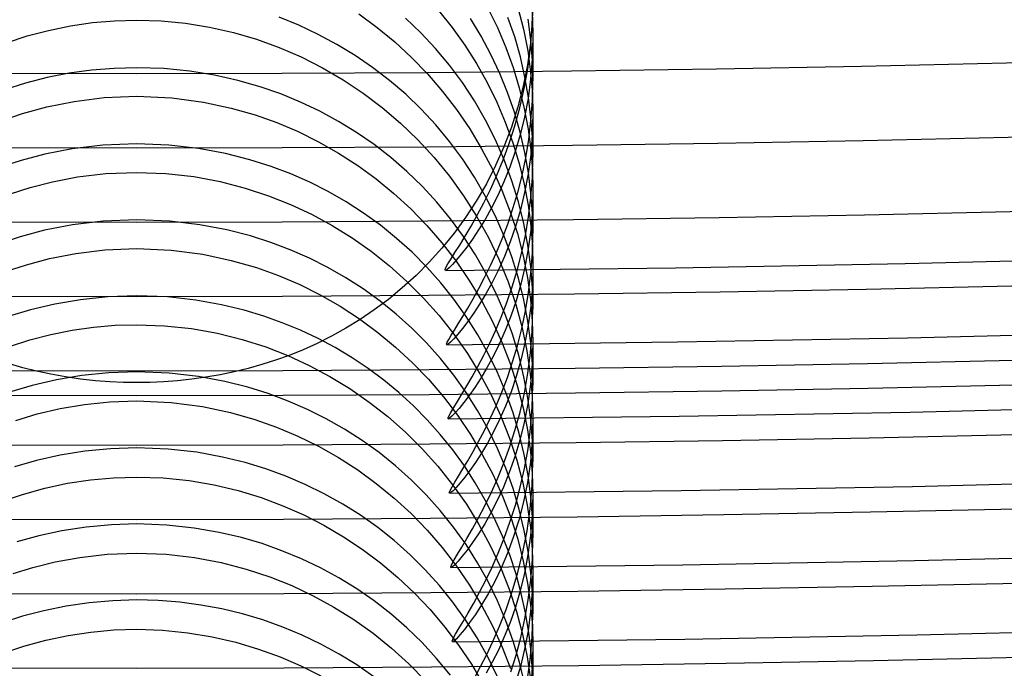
# Model space of a CAD drawing. Header units: millimetres. Extents: x -232 to 232, y -232 to 232.
# Tile 25 of 66: x -0.59 to 4.38, y -183.88 to -180.6. Entities that reach past the tile are written whole.
import ezdxf

# ---------------------------------------------------------------- set-up
doc = ezdxf.new("R2010")
doc.units = ezdxf.units.MM
doc.layers.add('HIDDEN', color=7, linetype='Continuous')
doc.layers.add('THICK', color=7, linetype='Continuous')

msp = doc.modelspace()

# ---------------------------------------------------------------- linework, layer by layer
at = {"layer": 'HIDDEN'}
for p, q in [((2, -180.4994), (1.9969, -180.6108)), ((1.7728, -180.5446), (1.8206, -180.6426)), ((1.9247, -180.5422), (1.9524, -180.651)), ((1.9971, -180.6383), (2, -180.5278)), ((0.819, -180.6317), (0.7182, -180.5909)), ((1.1217, -180.5744), (1.2144, -180.6425)), ((1.4348, -180.6697), (1.3569, -180.595)), ((1.5241, -180.5569), (1.5923, -180.6425)), ((1.7387, -180.6863), (1.6845, -180.5972)), ((1.908, -180.6905), (1.874, -180.5914)), ((1.9972, -180.5913), (2, -180.6953)), ((-0.445, -180.657), (-0.3349, -180.6344)), ((-0.3349, -180.6344), (-0.2233, -180.6181)), ((-0.2233, -180.6181), (-0.1117, -180.6083)), ((-0.1117, -180.6083), (0, -180.6052)), ((0, -180.6052), (0.1228, -180.609)), ((0.1228, -180.609), (0.2455, -180.6208)), ((0.2455, -180.6208), (0.3678, -180.6404)), ((0.3678, -180.6404), (0.4879, -180.6676)), ((0.9163, -180.6772), (0.819, -180.6317)), ((1.2144, -180.6425), (1.3032, -180.7158)), ((1.5923, -180.6425), (1.6558, -180.7318)), ((1.8206, -180.6426), (1.8629, -180.7428)), ((1.9897, -180.7058), (1.9764, -180.6014)), ((1.9969, -180.6108), (1.9877, -180.7213)), ((1.9885, -180.7463), (1.9971, -180.6383)), ((-0.6573, -180.7198), (-0.5526, -180.6855)), ((-0.5526, -180.6855), (-0.445, -180.657)), ((0.4879, -180.6676), (0.6052, -180.702)), ((1.0108, -180.7279), (0.9163, -180.6772)), ((1.5088, -180.7491), (1.4348, -180.6697)), ((1.7884, -180.7789), (1.7387, -180.6863)), ((1.9367, -180.7912), (1.908, -180.6905)), ((1.9524, -180.651), (1.9736, -180.7599)), ((2, -180.6953), (1.9971, -180.8012)), ((2, -180.6953), (2, -180.912)), ((0.6052, -180.702), (0.7196, -180.7433)), ((0.7196, -180.7433), (0.8307, -180.7913)), ((1.1025, -180.7835), (1.0108, -180.7279)), ((1.3032, -180.7158), (1.3879, -180.7941)), ((1.5787, -180.8328), (1.5088, -180.7491)), ((1.6558, -180.7318), (1.7146, -180.8245)), ((1.8629, -180.7428), (1.8996, -180.8446)), ((1.9877, -180.7213), (1.9724, -180.8304)), ((1.9749, -180.8507), (1.9885, -180.7463)), ((1.9975, -180.8097), (1.9897, -180.7058)), ((0.8307, -180.7913), (0.9383, -180.8457)), ((1.191, -180.8441), (1.1025, -180.7835)), ((1.3879, -180.7941), (1.4682, -180.8773)), ((1.833, -180.874), (1.7884, -180.7789)), ((1.96, -180.8931), (1.9367, -180.7912)), ((1.9736, -180.7599), (1.9885, -180.8682)), ((0, -180.8457), (-0.1148, -180.8488)), ((0.1365, -180.8502), (0, -180.8457)), ((0.9383, -180.8457), (1.0422, -180.9064)), ((1.2762, -180.9095), (1.191, -180.8441)), ((1.6441, -180.921), (1.5787, -180.8328)), ((1.7146, -180.8245), (1.7685, -180.9203)), ((1.8996, -180.8446), (1.9307, -180.9478)), ((1.9724, -180.8304), (1.951, -180.938)), ((1.9971, -180.8012), (1.9886, -180.9032)), ((2, -180.9122), (1.9975, -180.8097)), ((-0.4517, -180.8955), (-0.5612, -180.9233)), ((-0.3408, -180.8738), (-0.4517, -180.8955)), ((-0.2284, -180.8582), (-0.3408, -180.8738)), ((-0.1148, -180.8488), (-0.2284, -180.8582)), ((0.2677, -180.863), (0.1365, -180.8502)), ((0.3927, -180.8832), (0.2677, -180.863)), ((0.5111, -180.9098), (0.3927, -180.8832)), ((1.4682, -180.8773), (1.544, -180.965)), ((1.8725, -180.9713), (1.833, -180.874)), ((1.9567, -180.9512), (1.9749, -180.8507)), ((1.9778, -180.9951), (1.96, -180.8931)), ((1.9885, -180.8682), (1.9972, -180.975)), ((-0.5612, -180.9233), (-0.6685, -180.9569)), ((0.6228, -180.9418), (0.5111, -180.9098)), ((0.7274, -180.9782), (0.6228, -180.9418)), ((1.0422, -180.9064), (1.1425, -180.9733)), ((1.3578, -180.9797), (1.2762, -180.9095)), ((1.7048, -181.0134), (1.6441, -180.921)), ((1.7685, -180.9203), (1.8172, -181.0192)), ((1.951, -180.938), (1.9239, -181.0435)), ((1.9307, -180.9478), (1.9561, -181.0521)), ((1.9886, -180.9032), (1.9753, -181.0013)), ((1.9975, -181.013), (2, -180.9122)), ((-0.3156, -181.0154), (-0.1641, -180.9965)), ((-0.1641, -180.9965), (0, -180.9895)), ((0, -180.9895), (0.1772, -180.9976)), ((0.1772, -180.9976), (0.3366, -181.0188)), ((0.8272, -181.019), (0.7274, -180.9782)), ((1.1425, -180.9733), (1.2389, -181.0461)), ((1.4358, -181.0546), (1.3578, -180.9797)), ((1.544, -180.965), (1.6149, -181.0573)), ((1.9068, -181.0706), (1.8725, -180.9713)), ((1.9347, -181.0476), (1.9567, -180.9512)), ((1.9903, -181.0967), (1.9778, -180.9951)), ((1.9972, -180.975), (2, -181.0795)), ((-0.5763, -181.0771), (-0.4533, -181.0433)), ((-0.4533, -181.0433), (-0.3156, -181.0154)), ((0.3366, -181.0188), (0.4771, -181.0491)), ((0.9243, -181.0651), (0.8272, -181.019)), ((1.2389, -181.0461), (1.3309, -181.1247)), ((1.7606, -181.1096), (1.7048, -181.0134)), ((1.8172, -181.0192), (1.8606, -181.1209)), ((1.9239, -181.0435), (1.8914, -181.1457)), ((1.9753, -181.0013), (1.9574, -181.095)), ((1.9904, -181.1117), (1.9975, -181.013)), ((-0.6838, -181.1138), (-0.5763, -181.0771)), ((0.4771, -181.0491), (0.5978, -181.0838)), ((0.5978, -181.0838), (0.7074, -181.1228)), ((1.0187, -181.1162), (0.9243, -181.0651)), ((1.5098, -181.134), (1.4358, -181.0546)), ((1.6149, -181.0573), (1.6808, -181.1539)), ((1.9357, -181.1716), (1.9068, -181.0706)), ((1.9092, -181.1397), (1.9347, -181.0476)), ((1.9574, -181.095), (1.9358, -181.184)), ((1.9561, -181.0521), (1.9756, -181.1564)), ((1.9977, -181.1976), (1.9903, -181.0967)), ((2, -181.0795), (1.9971, -181.1841)), ((2, -181.0792), (2, -181.2963)), ((0.7074, -181.1228), (0.8142, -181.1679)), ((1.1101, -181.1723), (1.0187, -181.1162)), ((1.3309, -181.1247), (1.4184, -181.2088)), ((1.5795, -181.2179), (1.5098, -181.134)), ((1.8107, -181.2089), (1.7606, -181.1096)), ((1.8914, -181.1457), (1.8539, -181.2444)), ((1.8606, -181.1209), (1.8982, -181.2242)), ((1.8809, -181.2272), (1.9092, -181.1397)), ((1.979, -181.2075), (1.9904, -181.1117)), ((0.8142, -181.1679), (0.918, -181.2191)), ((1.1983, -181.2332), (1.1101, -181.1723)), ((1.6808, -181.1539), (1.7413, -181.2545)), ((1.9358, -181.184), (1.9109, -181.2681)), ((1.9593, -181.274), (1.9357, -181.1716)), ((1.9756, -181.1564), (1.9893, -181.2601)), ((1.9971, -181.1841), (1.9889, -181.2849)), ((-0.1715, -181.2364), (-0.3266, -181.2552)), ((0, -181.2294), (-0.1715, -181.2364)), ((0.1621, -181.2357), (0, -181.2294)), ((0.3121, -181.2531), (0.1621, -181.2357)), ((0.918, -181.2191), (1.0185, -181.276)), ((1.2831, -181.299), (1.1983, -181.2332)), ((1.4184, -181.2088), (1.5011, -181.2982)), ((1.6449, -181.3061), (1.5795, -181.2179)), ((1.8552, -181.3109), (1.8107, -181.2089)), ((1.8539, -181.2444), (1.8117, -181.3396)), ((1.8504, -181.31), (1.8809, -181.2272)), ((1.8982, -181.2242), (1.9299, -181.3286)), ((1.9637, -181.3), (1.979, -181.2075)), ((2, -181.2968), (1.9977, -181.1976)), ((-0.4643, -181.2821), (-0.5838, -181.3136)), ((-0.3266, -181.2552), (-0.4643, -181.2821)), ((0.4488, -181.2787), (0.3121, -181.2531)), ((0.5714, -181.31), (0.4488, -181.2787)), ((1.0185, -181.276), (1.1155, -181.3386)), ((1.7413, -181.2545), (1.7958, -181.3581)), ((1.9109, -181.2681), (1.8834, -181.3472)), ((1.9774, -181.3765), (1.9593, -181.274)), ((1.9889, -181.2849), (1.9758, -181.3819)), ((1.9893, -181.2601), (1.9974, -181.3628)), ((-0.5838, -181.3136), (-0.6903, -181.3483)), ((0.6789, -181.3443), (0.5714, -181.31)), ((0.7773, -181.3816), (0.6789, -181.3443)), ((1.1155, -181.3386), (1.2089, -181.4066)), ((1.3643, -181.3695), (1.2831, -181.299)), ((1.5011, -181.2982), (1.5785, -181.3927)), ((1.7056, -181.3985), (1.6449, -181.3061)), ((1.8117, -181.3396), (1.765, -181.431)), ((1.8183, -181.3879), (1.8504, -181.31)), ((1.894, -181.4156), (1.8552, -181.3109)), ((1.9299, -181.3286), (1.9556, -181.4337)), ((1.945, -181.3891), (1.9637, -181.3)), ((1.9974, -181.4002), (2, -181.2968)), ((-0.2984, -181.3968), (-0.1562, -181.38)), ((-0.1562, -181.38), (0, -181.3738)), ((0, -181.3738), (0.1463, -181.3794)), ((0.1463, -181.3794), (0.2879, -181.3953)), ((0.2879, -181.3953), (0.4218, -181.4202)), ((0.8733, -181.4239), (0.7773, -181.3816)), ((1.4418, -181.4446), (1.3643, -181.3695)), ((1.5785, -181.3927), (1.6502, -181.4917)), ((1.7853, -181.4606), (1.8183, -181.3879)), ((1.7958, -181.3581), (1.844, -181.4642)), ((1.8834, -181.3472), (1.8538, -181.4211)), ((1.9234, -181.4746), (1.945, -181.3891)), ((1.9758, -181.3819), (1.9583, -181.4747)), ((1.9901, -181.4788), (1.9774, -181.3765)), ((1.9974, -181.3628), (2, -181.4634)), ((-0.5384, -181.45), (-0.426, -181.4211)), ((-0.426, -181.4211), (-0.2984, -181.3968)), ((0.4218, -181.4202), (0.5478, -181.4527)), ((0.9667, -181.471), (0.8733, -181.4239)), ((1.2089, -181.4066), (1.2983, -181.4799)), ((1.5153, -181.5243), (1.4418, -181.4446)), ((1.7612, -181.4948), (1.7056, -181.3985)), ((1.765, -181.431), (1.7142, -181.5186)), ((1.8538, -181.4211), (1.8227, -181.4898)), ((1.9269, -181.5226), (1.894, -181.4156)), ((1.9556, -181.4337), (1.9754, -181.539)), ((1.9899, -181.501), (1.9974, -181.4002)), ((-0.6381, -181.4816), (-0.5384, -181.45)), ((0.5478, -181.4527), (0.6654, -181.4913)), ((0.6654, -181.4913), (0.7759, -181.5351)), ((1.0575, -181.523), (0.9667, -181.471)), ((1.2983, -181.4799), (1.3836, -181.5582)), ((1.6502, -181.4917), (1.7159, -181.5948)), ((1.7521, -181.5279), (1.7853, -181.4606)), ((1.8113, -181.5941), (1.7612, -181.4948)), ((1.8227, -181.4898), (1.7906, -181.5532)), ((1.844, -181.4642), (1.8859, -181.5725)), ((1.8992, -181.5565), (1.9234, -181.4746)), ((1.9583, -181.4747), (1.9371, -181.5629)), ((1.9976, -181.5805), (1.9901, -181.4788)), ((2, -181.4634), (1.9972, -181.5657)), ((2, -181.463), (2, -181.6805)), ((0.7759, -181.5351), (0.8829, -181.5852)), ((1.1453, -181.5796), (1.0575, -181.523)), ((1.5847, -181.6084), (1.5153, -181.5243)), ((1.7142, -181.5186), (1.6596, -181.602)), ((1.7193, -181.5898), (1.7521, -181.5279)), ((1.9537, -181.6313), (1.9269, -181.5226)), ((1.9754, -181.539), (1.9893, -181.6434)), ((1.978, -181.5985), (1.9899, -181.501)), ((0.8829, -181.5852), (0.9867, -181.6414)), ((1.2301, -181.6409), (1.1453, -181.5796)), ((1.3836, -181.5582), (1.4645, -181.6415)), ((1.6877, -181.6459), (1.7193, -181.5898)), ((1.7906, -181.5532), (1.7582, -181.6112)), ((1.8557, -181.6961), (1.8113, -181.5941)), ((1.8729, -181.6344), (1.8992, -181.5565)), ((1.8859, -181.5725), (1.9215, -181.6828)), ((1.9371, -181.5629), (1.9127, -181.6463)), ((1.9972, -181.5657), (1.9893, -181.665)), ((2, -181.6806), (1.9976, -181.5805)), ((-0.3251, -181.6387), (-0.4652, -181.6661)), ((-0.1696, -181.62), (-0.3251, -181.6387)), ((0, -181.6131), (-0.1696, -181.62)), ((0.1667, -181.6198), (0, -181.6131)), ((0.3186, -181.6377), (0.1667, -181.6198)), ((0.4546, -181.6637), (0.3186, -181.6377)), ((0.9867, -181.6414), (1.087, -181.7036)), ((1.3116, -181.7067), (1.2301, -181.6409)), ((1.4645, -181.6415), (1.5409, -181.7295)), ((1.6495, -181.6967), (1.5847, -181.6084)), ((1.6596, -181.602), (1.6017, -181.6813)), ((1.7159, -181.5948), (1.7754, -181.7018)), ((1.7582, -181.6112), (1.7262, -181.6636)), ((1.8449, -181.7083), (1.8729, -181.6344)), ((1.9743, -181.7404), (1.9537, -181.6313)), ((1.9622, -181.6925), (1.978, -181.5985)), ((1.9893, -181.6434), (1.9974, -181.7464)), ((-0.4652, -181.6661), (-0.589, -181.6989)), ((0.5738, -181.6944), (0.4546, -181.6637)), ((1.6017, -181.6813), (1.5406, -181.7564)), ((1.6579, -181.6962), (1.6877, -181.6459)), ((1.7262, -181.6636), (1.6951, -181.7104)), ((1.9127, -181.6463), (1.8857, -181.7247)), ((1.9215, -181.6828), (1.9504, -181.7943)), ((1.9429, -181.7828), (1.9622, -181.6925)), ((1.9893, -181.665), (1.9766, -181.7604)), ((1.9975, -181.7829), (2, -181.6806)), ((-0.589, -181.6989), (-0.6972, -181.7345)), ((0.6769, -181.7273), (0.5738, -181.6944)), ((0.7752, -181.7645), (0.6769, -181.7273)), ((1.087, -181.7036), (1.1835, -181.7715)), ((1.3897, -181.7771), (1.3116, -181.7067)), ((1.5409, -181.7295), (1.6124, -181.8221)), ((1.6066, -181.7787), (1.6307, -181.7405)), ((1.6307, -181.7405), (1.6579, -181.6962)), ((1.7098, -181.7893), (1.6495, -181.6967)), ((1.6951, -181.7104), (1.6657, -181.7514)), ((1.7754, -181.7018), (1.8285, -181.8124)), ((1.8159, -181.778), (1.8449, -181.7083)), ((1.8944, -181.8008), (1.8557, -181.6961)), ((1.8857, -181.7247), (1.8566, -181.7981)), ((1.9888, -181.8495), (1.9743, -181.7404)), ((-0.4398, -181.8086), (-0.3077, -181.7827)), ((-0.3077, -181.7827), (-0.1608, -181.7648)), ((-0.1608, -181.7648), (0, -181.7582)), ((0, -181.7582), (0.1739, -181.766)), ((0.1739, -181.766), (0.3336, -181.787)), ((0.3336, -181.787), (0.4773, -181.8178)), ((0.8713, -181.8067), (0.7752, -181.7645)), ((1.1835, -181.7715), (1.276, -181.845)), ((1.4642, -181.8518), (1.3897, -181.7771)), ((1.5406, -181.7564), (1.4765, -181.8274)), ((1.5866, -181.8105), (1.6066, -181.7787)), ((1.6385, -181.7865), (1.6142, -181.8156)), ((1.6657, -181.7514), (1.6385, -181.7865)), ((1.7647, -181.8853), (1.7098, -181.7893)), ((1.7862, -181.8434), (1.8159, -181.778)), ((1.9206, -181.8693), (1.9429, -181.7828)), ((1.9766, -181.7604), (1.9597, -181.8517)), ((1.9901, -181.8827), (1.9975, -181.7829)), ((1.9974, -181.7464), (2, -181.8475)), ((-0.657, -181.8725), (-0.5562, -181.8395)), ((-0.5562, -181.8395), (-0.4398, -181.8086)), ((0.4773, -181.8178), (0.6043, -181.8545)), ((0.9648, -181.8538), (0.8713, -181.8067)), ((1.4765, -181.8274), (1.4099, -181.8942)), ((1.5609, -181.8537), (1.5711, -181.8356)), ((1.5711, -181.8356), (1.5866, -181.8105)), ((1.5935, -181.8384), (1.5769, -181.8549)), ((1.6142, -181.8156), (1.5935, -181.8384)), ((1.6124, -181.8221), (1.6788, -181.919)), ((1.8566, -181.7981), (1.826, -181.8664)), ((1.8285, -181.8124), (1.8749, -181.9261)), ((1.9272, -181.9077), (1.8944, -181.8008)), ((1.9504, -181.7943), (1.9725, -181.9054)), ((0.6043, -181.8545), (0.7157, -181.8946)), ((1.0556, -181.9056), (0.9648, -181.8538)), ((1.276, -181.845), (1.3643, -181.9239)), ((1.5348, -181.9309), (1.4642, -181.8518)), ((1.5565, -181.8647), (1.5609, -181.8537)), ((1.558, -181.8683), (1.5565, -181.8647)), ((1.5649, -181.8649), (1.558, -181.8683)), ((1.5769, -181.8549), (1.5649, -181.8649)), ((1.7563, -181.9043), (1.7862, -181.8434)), ((1.8141, -181.9842), (1.7647, -181.8853)), ((1.826, -181.8664), (1.7944, -181.9294)), ((1.8957, -181.9518), (1.9206, -181.8693)), ((1.9597, -181.8517), (1.9392, -181.9387)), ((1.9785, -181.9793), (1.9901, -181.8827)), ((1.9973, -181.9579), (1.9888, -181.8495)), ((2, -181.8475), (1.9972, -181.9499)), ((2, -181.8469), (2, -182.0647)), ((0.7157, -181.8946), (0.8226, -181.9403)), ((0.8226, -181.9403), (0.9264, -181.9921)), ((1.1435, -181.9622), (1.0556, -181.9056)), ((1.4099, -181.8942), (1.3408, -181.9568)), ((1.3643, -181.9239), (1.448, -182.0079)), ((1.6014, -182.0142), (1.5348, -181.9309)), ((1.6788, -181.919), (1.7397, -182.0199)), ((1.7269, -181.9606), (1.7563, -181.9043)), ((1.7944, -181.9294), (1.7626, -181.9871)), ((1.8749, -181.9261), (1.9139, -182.0413)), ((1.9392, -181.9387), (1.9155, -182.0212)), ((1.9539, -182.0163), (1.9272, -181.9077)), ((1.9725, -181.9054), (1.988, -182.0158)), ((1.2283, -182.0234), (1.1435, -181.9622)), ((1.3408, -181.9568), (1.2703, -182.0148)), ((1.6983, -182.0122), (1.7269, -181.9606)), ((1.7626, -181.9871), (1.7311, -182.0393)), ((1.858, -182.0859), (1.8141, -181.9842)), ((1.8688, -182.0301), (1.8957, -181.9518)), ((1.963, -182.0726), (1.9785, -181.9793)), ((1.9972, -181.9499), (1.9892, -182.049)), ((2, -182.0648), (1.9973, -181.9579)), ((-0.4143, -182.0387), (-0.5361, -182.0676)), ((-0.2839, -182.0164), (-0.4143, -182.0387)), ((-0.1455, -182.0019), (-0.2839, -182.0164)), ((0, -181.9968), (-0.1455, -182.0019)), ((0.1559, -182.0026), (0, -181.9968)), ((0.2986, -182.0184), (0.1559, -182.0026)), ((0.4275, -182.0414), (0.2986, -182.0184)), ((0.5417, -182.0691), (0.4275, -182.0414)), ((0.9264, -181.9921), (1.027, -182.0496)), ((1.2703, -182.0148), (1.199, -182.0679)), ((1.3099, -182.0892), (1.2283, -182.0234)), ((1.448, -182.0079), (1.5269, -182.0967)), ((1.6638, -182.1016), (1.6014, -182.0142)), ((1.6712, -182.059), (1.6983, -182.0122)), ((1.7311, -182.0393), (1.7005, -182.0858)), ((1.7397, -182.0199), (1.7945, -182.1237)), ((1.8404, -182.1041), (1.8688, -182.0301)), ((1.9155, -182.0212), (1.889, -182.0991)), ((1.9139, -182.0413), (1.9455, -182.1575)), ((1.9744, -182.1252), (1.9539, -182.0163)), ((1.988, -182.0158), (1.9971, -182.1246)), ((-0.5361, -182.0676), (-0.649, -182.1016)), ((0.641, -182.0989), (0.5417, -182.0691)), ((1.027, -182.0496), (1.124, -182.1129)), ((1.199, -182.0679), (1.1271, -182.1165)), ((1.3881, -182.1594), (1.3099, -182.0892)), ((1.646, -182.1009), (1.6712, -182.059)), ((1.7005, -182.0858), (1.6715, -182.1266)), ((1.8962, -182.1902), (1.858, -182.0859)), ((1.944, -182.1624), (1.963, -182.0726)), ((1.9892, -182.049), (1.9766, -182.1443)), ((1.997, -182.1758), (2, -182.0648)), ((0.7346, -182.1322), (0.641, -182.0989)), ((0.8262, -182.1699), (0.7346, -182.1322)), ((1.1271, -182.1165), (1.0549, -182.1607)), ((1.124, -182.1129), (1.2172, -182.1815)), ((1.5269, -182.0967), (1.6006, -182.1901)), ((1.6034, -182.1694), (1.6232, -182.1378)), ((1.6232, -182.1378), (1.646, -182.1009)), ((1.6715, -182.1266), (1.6447, -182.1616)), ((1.7216, -182.1929), (1.6638, -182.1016)), ((1.7945, -182.1237), (1.8431, -182.2301)), ((1.8111, -182.1736), (1.8404, -182.1041)), ((1.889, -182.0991), (1.8605, -182.1722)), ((1.9888, -182.2342), (1.9744, -182.1252)), ((1.9971, -182.1246), (2, -182.2309)), ((-0.4333, -182.1914), (-0.3264, -182.1701)), ((-0.3264, -182.1701), (-0.2185, -182.1547)), ((-0.2185, -182.1547), (-0.1097, -182.1455)), ((-0.1097, -182.1455), (0, -182.1425)), ((0, -182.1425), (0.1399, -182.1475)), ((0.1399, -182.1475), (0.2769, -182.1623)), ((0.2769, -182.1623), (0.408, -182.1858)), ((0.408, -182.1858), (0.5329, -182.217)), ((0.9155, -182.212), (0.8262, -182.1699)), ((1.0549, -182.1607), (0.9827, -182.2007)), ((1.2172, -182.1815), (1.3065, -182.2554)), ((1.4627, -182.2342), (1.3881, -182.1594)), ((1.5871, -182.1957), (1.6034, -182.1694)), ((1.6208, -182.1906), (1.6003, -182.2134)), ((1.6006, -182.1901), (1.669, -182.2879)), ((1.6447, -182.1616), (1.6208, -182.1906)), ((1.7812, -182.2386), (1.8111, -182.1736)), ((1.8605, -182.1722), (1.8305, -182.2402)), ((1.9286, -182.2969), (1.8962, -182.1902)), ((1.922, -182.2485), (1.944, -182.1624)), ((1.9455, -182.1575), (1.9699, -182.2741)), ((1.9766, -182.1443), (1.9597, -182.2354)), ((1.9885, -182.2836), (1.997, -182.1758)), ((-0.643, -182.2519), (-0.5391, -182.2188)), ((-0.5391, -182.2188), (-0.4333, -182.1914)), ((0.5329, -182.217), (0.6514, -182.2548)), ((0.9108, -182.2366), (0.8396, -182.2687)), ((0.9827, -182.2007), (0.9108, -182.2366)), ((1.0025, -182.2583), (0.9155, -182.212)), ((1.5335, -182.3133), (1.4627, -182.2342)), ((1.5637, -182.2403), (1.5669, -182.2313)), ((1.5652, -182.2433), (1.5637, -182.2403)), ((1.572, -182.2399), (1.5652, -182.2433)), ((1.5669, -182.2313), (1.5748, -182.2164)), ((1.5839, -182.2299), (1.572, -182.2399)), ((1.5748, -182.2164), (1.5871, -182.1957)), ((1.6003, -182.2134), (1.5839, -182.2299)), ((1.7742, -182.2872), (1.7216, -182.1929)), ((1.7514, -182.2988), (1.7812, -182.2386)), ((1.8305, -182.2402), (1.7995, -182.3031)), ((1.8431, -182.2301), (1.8853, -182.3388)), ((1.9597, -182.2354), (1.9393, -182.3219)), ((1.9973, -182.3424), (1.9888, -182.2342)), ((2, -182.2309), (1.997, -182.3385)), ((2, -182.2308), (2, -182.449)), ((0.6514, -182.2548), (0.7635, -182.2984)), ((0.8396, -182.2687), (0.7691, -182.2972)), ((1.0869, -182.3089), (1.0025, -182.2583)), ((1.3065, -182.2554), (1.3916, -182.3344)), ((1.669, -182.2879), (1.7318, -182.3899)), ((1.8216, -182.3844), (1.7742, -182.2872)), ((1.8975, -182.3306), (1.922, -182.2485)), ((1.9699, -182.2741), (1.9869, -182.3899)), ((1.9749, -182.3878), (1.9885, -182.2836)), ((0.6999, -182.3222), (0.6315, -182.3441)), ((0.7691, -182.2972), (0.6999, -182.3222)), ((0.7635, -182.2984), (0.871, -182.3478)), ((1.1687, -182.3635), (1.0869, -182.3089)), ((1.3916, -182.3344), (1.4722, -182.4181)), ((1.6003, -182.3967), (1.5335, -182.3133)), ((1.7222, -182.3542), (1.7514, -182.2988)), ((1.7995, -182.3031), (1.7682, -182.3607)), ((1.871, -182.4086), (1.8975, -182.3306)), ((1.8853, -182.3388), (1.9211, -182.4496)), ((1.9393, -182.3219), (1.9157, -182.4038)), ((1.9549, -182.4048), (1.9286, -182.2969)), ((1.997, -182.3385), (1.9882, -182.442)), ((-0.5756, -182.3601), (-0.6429, -182.3407)), ((-0.5064, -182.3774), (-0.5756, -182.3601)), ((-0.4344, -182.3929), (-0.5064, -182.3774)), ((-0.141, -182.3853), (-0.277, -182.3991)), ((0, -182.3805), (-0.141, -182.3853)), ((0.1629, -182.3869), (0, -182.3805)), ((0.3112, -182.4039), (0.1629, -182.3869)), ((0.4917, -182.3808), (0.4207, -182.3955)), ((0.5621, -182.3636), (0.4917, -182.3808)), ((0.6315, -182.3441), (0.5621, -182.3636)), ((0.871, -182.3478), (0.9754, -182.4034)), ((1.2476, -182.4222), (1.1687, -182.3635)), ((1.694, -182.4048), (1.7222, -182.3542)), ((1.7682, -182.3607), (1.7372, -182.4128)), ((1.8637, -182.4843), (1.8216, -182.3844)), ((1.9568, -182.4881), (1.9749, -182.3878)), ((2, -182.449), (1.9973, -182.3424)), ((-0.4059, -182.4207), (-0.5277, -182.4491)), ((-0.3602, -182.4062), (-0.4344, -182.3929)), ((-0.277, -182.3991), (-0.4059, -182.4207)), ((-0.2843, -182.4171), (-0.3602, -182.4062)), ((-0.2087, -182.4252), (-0.2843, -182.4171)), ((-0.1364, -182.4306), (-0.2087, -182.4252)), ((-0.0672, -182.4336), (-0.1364, -182.4306)), ((0, -182.4346), (-0.0672, -182.4336)), ((0.0672, -182.4337), (0, -182.4346)), ((0.1355, -182.4307), (0.0672, -182.4337)), ((0.2056, -182.4255), (0.1355, -182.4307)), ((0.2773, -182.4179), (0.2056, -182.4255)), ((0.3491, -182.4079), (0.2773, -182.4179)), ((0.4441, -182.4287), (0.3112, -182.4039)), ((0.4207, -182.3955), (0.3491, -182.4079)), ((0.5608, -182.4582), (0.4441, -182.4287)), ((0.9754, -182.4034), (1.0764, -182.4651)), ((1.3236, -182.4848), (1.2476, -182.4222)), ((1.4722, -182.4181), (1.548, -182.5064)), ((1.6629, -182.4842), (1.6003, -182.3967)), ((1.667, -182.4511), (1.694, -182.4048)), ((1.7372, -182.4128), (1.707, -182.4594)), ((1.7318, -182.3899), (1.7886, -182.4958)), ((1.843, -182.4822), (1.871, -182.4086)), ((1.9157, -182.4038), (1.8897, -182.481)), ((1.975, -182.513), (1.9549, -182.4048)), ((1.9869, -182.3899), (1.9968, -182.5038)), ((-0.5277, -182.4491), (-0.6419, -182.483)), ((0.6639, -182.4904), (0.5608, -182.4582)), ((1.0764, -182.4651), (1.1736, -182.5326)), ((1.3965, -182.5514), (1.3236, -182.4848)), ((1.642, -182.4926), (1.667, -182.4511)), ((1.7207, -182.5754), (1.6629, -182.4842)), ((1.707, -182.4594), (1.6784, -182.5003)), ((1.814, -182.5515), (1.843, -182.4822)), ((1.8897, -182.481), (1.8616, -182.5533)), ((1.9003, -182.5868), (1.8637, -182.4843)), ((1.9211, -182.4496), (1.9502, -182.5615)), ((1.9349, -182.5842), (1.9568, -182.4881)), ((1.9882, -182.442), (1.9745, -182.5411)), ((1.9971, -182.5588), (2, -182.449)), ((-0.2646, -182.5449), (-0.1354, -182.5315)), ((-0.1354, -182.5315), (0, -182.5268)), ((0, -182.5268), (0.1745, -182.5346)), ((0.1745, -182.5346), (0.3325, -182.5554)), ((0.764, -182.5275), (0.6639, -182.4904)), ((0.8616, -182.5698), (0.764, -182.5275)), ((1.1736, -182.5326), (1.267, -182.6058)), ((1.548, -182.5064), (1.6188, -182.5991)), ((1.6518, -182.5355), (1.6279, -182.5648)), ((1.6784, -182.5003), (1.6518, -182.5355)), ((1.7886, -182.4958), (1.8389, -182.6042)), ((1.9891, -182.6212), (1.975, -182.513)), ((1.9968, -182.5038), (2, -182.6152)), ((-0.5026, -182.5929), (-0.3871, -182.5658)), ((-0.3871, -182.5658), (-0.2646, -182.5449)), ((0.3325, -182.5554), (0.4732, -182.5853)), ((0.4732, -182.5853), (0.5955, -182.6202)), ((0.9566, -182.617), (0.8616, -182.5698)), ((1.4662, -182.6218), (1.3965, -182.5514)), ((1.6075, -182.5879), (1.591, -182.6046)), ((1.6279, -182.5648), (1.6075, -182.5879)), ((1.7734, -182.6697), (1.7207, -182.5754)), ((1.7845, -182.6162), (1.814, -182.5515)), ((1.8616, -182.5533), (1.832, -182.6206)), ((1.9314, -182.6915), (1.9003, -182.5868)), ((1.9096, -182.6757), (1.9349, -182.5842)), ((1.9502, -182.5615), (1.9725, -182.673)), ((1.9745, -182.5411), (1.9562, -182.6356)), ((1.9887, -182.6655), (1.9971, -182.5588)), ((-0.6108, -182.6252), (-0.5026, -182.5929)), ((0.5955, -182.6202), (0.7056, -182.6592)), ((1.0487, -182.6691), (0.9566, -182.617)), ((1.267, -182.6058), (1.3561, -182.6844)), ((1.5325, -182.696), (1.4662, -182.6218)), ((1.5792, -182.6148), (1.5724, -182.6182)), ((1.591, -182.6046), (1.5792, -182.6148)), ((1.6188, -182.5991), (1.6845, -182.696)), ((1.832, -182.6206), (1.8015, -182.6828)), ((1.8389, -182.6042), (1.8824, -182.7147)), ((1.9562, -182.6356), (1.9341, -182.7252)), ((1.9974, -182.7285), (1.9891, -182.6212)), ((2, -182.6152), (1.9966, -182.7276)), ((2, -182.6147), (2, -182.8332)), ((0.7056, -182.6592), (0.8128, -182.7043)), ((1.1379, -182.7261), (1.0487, -182.6691)), ((1.3561, -182.6844), (1.4406, -182.7683)), ((1.8015, -182.6828), (1.7707, -182.7397)), ((1.8209, -182.7669), (1.7734, -182.6697)), ((1.8818, -182.7623), (1.9096, -182.6757)), ((1.9725, -182.673), (1.9881, -182.7838)), ((1.9754, -182.7686), (1.9887, -182.6655)), ((0.8128, -182.7043), (0.917, -182.7555)), ((1.2239, -182.7877), (1.1379, -182.7261)), ((1.5952, -182.7739), (1.5325, -182.696)), ((1.6845, -182.696), (1.7447, -182.7968)), ((1.8824, -182.7147), (1.9192, -182.8268)), ((1.9341, -182.7252), (1.9087, -182.8095)), ((1.9566, -182.7971), (1.9314, -182.6915)), ((1.9966, -182.7276), (1.9871, -182.8358)), ((2, -182.8341), (1.9974, -182.7285)), ((-0.263, -182.781), (-0.3875, -182.8009)), ((-0.1328, -182.7685), (-0.263, -182.781)), ((0, -182.7642), (-0.1328, -182.7685)), ((0.1583, -182.7702), (0, -182.7642)), ((0.3029, -182.7864), (0.1583, -182.7702)), ((0.433, -182.8101), (0.3029, -182.7864)), ((0.917, -182.7555), (1.018, -182.8126)), ((1.4406, -182.7683), (1.5203, -182.8571)), ((1.6542, -182.8554), (1.5952, -182.7739)), ((1.7707, -182.7397), (1.7401, -182.7913)), ((1.8631, -182.867), (1.8209, -182.7669)), ((1.852, -182.8439), (1.8818, -182.7623)), ((1.9578, -182.8678), (1.9754, -182.7686)), ((1.9881, -182.7838), (1.9971, -182.893)), ((-0.5058, -182.8272), (-0.6179, -182.859)), ((-0.3875, -182.8009), (-0.5058, -182.8272)), ((0.5479, -182.8383), (0.433, -182.8101)), ((1.018, -182.8126), (1.1154, -182.8754)), ((1.3065, -182.854), (1.2239, -182.7877)), ((1.7401, -182.7913), (1.7105, -182.8374)), ((1.7447, -182.7968), (1.799, -182.9008)), ((1.9087, -182.8095), (1.8808, -182.8884)), ((1.9192, -182.8268), (1.9491, -182.9402)), ((1.9759, -182.9032), (1.9566, -182.7971)), ((1.9871, -182.8358), (1.972, -182.9391)), ((1.9964, -182.9547), (2, -182.8341)), ((0.6514, -182.8699), (0.5479, -182.8383)), ((0.7524, -182.9067), (0.6514, -182.8699)), ((1.1154, -182.8754), (1.2092, -182.9436)), ((1.3856, -182.9248), (1.3065, -182.854)), ((1.5203, -182.8571), (1.5949, -182.9506)), ((1.709, -182.94), (1.6542, -182.8554)), ((1.6823, -182.8778), (1.6563, -182.9125)), ((1.7105, -182.8374), (1.6823, -182.8778)), ((1.8208, -182.9202), (1.852, -182.8439)), ((1.8999, -182.9696), (1.8631, -182.867)), ((1.9363, -182.9629), (1.9578, -182.8678)), ((-0.3491, -182.9427), (-0.2336, -182.9251)), ((-0.2336, -182.9251), (-0.1172, -182.9146)), ((-0.1172, -182.9146), (0, -182.9111)), ((0, -182.9111), (0.1328, -182.9156)), ((0.1328, -182.9156), (0.2642, -182.9292)), ((0.2642, -182.9292), (0.3906, -182.9508)), ((0.8509, -182.9486), (0.7524, -182.9067)), ((1.461, -183.0002), (1.3856, -182.9248)), ((1.6563, -182.9125), (1.6331, -182.9412)), ((1.7891, -182.9912), (1.8208, -182.9202)), ((1.799, -182.9008), (1.8469, -183.0071)), ((1.8808, -182.8884), (1.851, -182.9618)), ((1.9895, -183.0093), (1.9759, -182.9032)), ((1.9971, -182.893), (2, -182.9996)), ((-0.5764, -182.9985), (-0.4634, -182.9672)), ((-0.4634, -182.9672), (-0.3491, -182.9427)), ((0.3906, -182.9508), (0.5118, -182.9797)), ((0.5118, -182.9797), (0.6276, -183.0151)), ((0.9467, -182.9956), (0.8509, -182.9486)), ((1.2092, -182.9436), (1.299, -183.0172)), ((1.5975, -182.98), (1.5861, -182.9898)), ((1.5949, -182.9506), (1.664, -183.0485)), ((1.6133, -182.9637), (1.5975, -182.98)), ((1.6331, -182.9412), (1.6133, -182.9637)), ((1.7594, -183.0273), (1.709, -182.94)), ((1.851, -182.9618), (1.8199, -183.0296)), ((1.9311, -183.0745), (1.8999, -182.9696)), ((1.9116, -183.0535), (1.9363, -182.9629)), ((1.9491, -182.9402), (1.9719, -183.0534)), ((1.972, -182.9391), (1.9522, -183.0369)), ((1.9864, -183.0713), (1.9964, -182.9547)), ((-0.6869, -183.0363), (-0.5764, -182.9985)), ((0.6276, -183.0151), (0.7378, -183.0562)), ((1.0398, -183.0476), (0.9467, -182.9956)), ((1.299, -183.0172), (1.3846, -183.0958)), ((1.5325, -183.0799), (1.461, -183.0002)), ((1.5861, -182.9898), (1.5795, -182.9932)), ((1.8052, -183.1172), (1.7594, -183.0273)), ((1.8199, -183.0296), (1.7882, -183.0915)), ((1.8469, -183.0071), (1.8883, -183.1153)), ((1.9975, -183.1145), (1.9895, -183.0093)), ((2, -182.9996), (1.997, -183.1052)), ((2, -182.9986), (2, -183.2174)), ((0.7378, -183.0562), (0.8427, -183.1025)), ((1.1297, -183.1044), (1.0398, -183.0476)), ((1.5999, -183.1639), (1.5325, -183.0799)), ((1.664, -183.0485), (1.7275, -183.1506)), ((1.8843, -183.1393), (1.9116, -183.0535)), ((1.9522, -183.0369), (1.9283, -183.1292)), ((1.9564, -183.1803), (1.9311, -183.0745)), ((1.9705, -183.1834), (1.9864, -183.0713)), ((1.9719, -183.0534), (1.9878, -183.1655)), ((0.8427, -183.1025), (0.9445, -183.1545)), ((1.2165, -183.166), (1.1297, -183.1044)), ((1.3846, -183.0958), (1.4657, -183.1793)), ((1.7882, -183.0915), (1.7565, -183.1477)), ((1.8464, -183.2095), (1.8052, -183.1172)), ((1.8883, -183.1153), (1.9233, -183.2251)), ((1.9283, -183.1292), (1.9012, -183.2157)), ((1.997, -183.1052), (1.9885, -183.2068)), ((2, -183.2182), (1.9975, -183.1145)), ((-0.3782, -183.1829), (-0.4948, -183.2082)), ((-0.2559, -183.1639), (-0.3782, -183.1829)), ((-0.1282, -183.152), (-0.2559, -183.1639)), ((0, -183.1479), (-0.1282, -183.152)), ((0.1513, -183.1534), (0, -183.1479)), ((0.2904, -183.1684), (0.1513, -183.1534)), ((0.4166, -183.1904), (0.2904, -183.1684)), ((0.9445, -183.1545), (1.0431, -183.2123)), ((1.2999, -183.2323), (1.2165, -183.166)), ((1.4657, -183.1793), (1.5422, -183.2675)), ((1.6629, -183.2521), (1.5999, -183.1639)), ((1.7565, -183.1477), (1.7254, -183.1979)), ((1.7275, -183.1506), (1.785, -183.2566)), ((1.8552, -183.2201), (1.8843, -183.1393)), ((1.9496, -183.2907), (1.9705, -183.1834)), ((1.9758, -183.2866), (1.9564, -183.1803)), ((1.9878, -183.1655), (1.9971, -183.276)), ((-0.4948, -183.2082), (-0.6056, -183.2389)), ((0.5294, -183.2171), (0.4166, -183.1904)), ((0.6324, -183.2474), (0.5294, -183.2171)), ((1.0431, -183.2123), (1.1383, -183.2755)), ((1.3798, -183.3032), (1.2999, -183.2323)), ((1.7254, -183.1979), (1.6958, -183.242)), ((1.8247, -183.2958), (1.8552, -183.2201)), ((1.883, -183.3041), (1.8464, -183.2095)), ((1.9012, -183.2157), (1.8714, -183.2962)), ((1.9233, -183.2251), (1.9517, -183.3359)), ((1.9885, -183.2068), (1.9752, -183.3042)), ((1.9972, -183.3255), (2, -183.2182)), ((0.7332, -183.283), (0.6324, -183.2474)), ((0.8316, -183.3237), (0.7332, -183.283)), ((1.1383, -183.2755), (1.23, -183.3441)), ((1.5422, -183.2675), (1.6138, -183.3603)), ((1.6683, -183.2798), (1.6436, -183.3112)), ((1.7209, -183.3437), (1.6629, -183.2521)), ((1.6958, -183.242), (1.6683, -183.2798)), ((1.785, -183.2566), (1.8361, -183.3658)), ((1.9971, -183.276), (2, -183.3837)), ((-0.4124, -183.3397), (-0.2869, -183.3167)), ((-0.2869, -183.3167), (-0.1492, -183.3011)), ((-0.1492, -183.3011), (0, -183.2954)), ((0, -183.2954), (0.1492, -183.3011)), ((0.1492, -183.3011), (0.2918, -183.3174)), ((0.2918, -183.3174), (0.4265, -183.3428)), ((0.9276, -183.3695), (0.8316, -183.3237)), ((1.4559, -183.3787), (1.3798, -183.3032)), ((1.6436, -183.3112), (1.6224, -183.3359)), ((1.7936, -183.3662), (1.8247, -183.2958)), ((1.8714, -183.2962), (1.8398, -183.3707)), ((1.9147, -183.4008), (1.883, -183.3041)), ((1.9244, -183.3927), (1.9496, -183.2907)), ((1.9752, -183.3042), (1.9575, -183.3971)), ((1.9895, -183.393), (1.9758, -183.2866)), ((1.9892, -183.4297), (1.9972, -183.3255)), ((-0.6244, -183.3983), (-0.5252, -183.3677)), ((-0.5252, -183.3677), (-0.4124, -183.3397)), ((0.4265, -183.3428), (0.5531, -183.3757)), ((0.5531, -183.3757), (0.6711, -183.4147)), ((1.0209, -183.4203), (0.9276, -183.3695)), ((1.23, -183.3441), (1.3178, -183.4179)), ((1.5281, -183.4587), (1.4559, -183.3787)), ((1.5934, -183.3645), (1.5865, -183.3681)), ((1.6055, -183.3537), (1.5934, -183.3645)), ((1.6224, -183.3359), (1.6055, -183.3537)), ((1.6138, -183.3603), (1.6802, -183.4574)), ((1.7738, -183.4385), (1.7209, -183.3437)), ((1.8398, -183.3707), (1.807, -183.4388)), ((1.8361, -183.3658), (1.8804, -183.477)), ((1.9517, -183.3359), (1.9734, -183.4462)), ((2, -183.3837), (1.997, -183.4889)), ((2, -183.3824), (2, -183.6017)), ((0.6711, -183.4147), (0.7825, -183.4593)), ((1.1113, -183.4761), (1.0209, -183.4203)), ((1.3178, -183.4179), (1.4015, -183.4966)), ((1.8958, -183.489), (1.9244, -183.3927)), ((1.9414, -183.4988), (1.9147, -183.4008)), ((1.9575, -183.3971), (1.9361, -183.4852)), ((1.9764, -183.5304), (1.9892, -183.4297)), ((1.9974, -183.4984), (1.9895, -183.393)), ((0.7825, -183.4593), (0.8905, -183.5103)), ((1.1986, -183.5366), (1.1113, -183.4761)), ((1.5962, -183.543), (1.5281, -183.4587)), ((1.6802, -183.4574), (1.7411, -183.5585)), ((1.8215, -183.5363), (1.7738, -183.4385)), ((1.807, -183.4388), (1.7739, -183.5007)), ((1.8804, -183.477), (1.9177, -183.5898)), ((1.9734, -183.4462), (1.9885, -183.5553)), ((0, -183.5317), (-0.1209, -183.5352)), ((0.1089, -183.5345), (0, -183.5317)), ((0.8905, -183.5103), (0.9951, -183.5675)), ((1.4015, -183.4966), (1.4809, -183.5801)), ((1.7739, -183.5007), (1.7413, -183.556)), ((1.8647, -183.5793), (1.8958, -183.489)), ((1.9361, -183.4852), (1.9115, -183.5681)), ((1.963, -183.5971), (1.9414, -183.4988)), ((1.9595, -183.6275), (1.9764, -183.5304)), ((1.997, -183.4889), (1.9886, -183.5902)), ((2, -183.6024), (1.9974, -183.4984)), ((-0.357, -183.5628), (-0.469, -183.5857)), ((-0.2409, -183.5458), (-0.357, -183.5628)), ((-0.1209, -183.5352), (-0.2409, -183.5458)), ((0.2168, -183.543), (0.1089, -183.5345)), ((0.3237, -183.5571), (0.2168, -183.543)), ((0.4294, -183.5768), (0.3237, -183.5571)), ((0.5339, -183.602), (0.4294, -183.5768)), ((0.9951, -183.5675), (1.0961, -183.6307)), ((1.2828, -183.602), (1.1986, -183.5366)), ((1.4809, -183.5801), (1.5555, -183.668)), ((1.6598, -183.6315), (1.5962, -183.543)), ((1.7413, -183.556), (1.7099, -183.6045)), ((1.7411, -183.5585), (1.7959, -183.6626)), ((1.8638, -183.6368), (1.8215, -183.5363)), ((1.8318, -183.6635), (1.8647, -183.5793)), ((1.9115, -183.5681), (1.8845, -183.6458)), ((1.9885, -183.5553), (1.9972, -183.6628)), ((-0.5767, -183.614), (-0.68, -183.6472)), ((-0.469, -183.5857), (-0.5767, -183.614)), ((0.6365, -183.6325), (0.5339, -183.602)), ((0.7367, -183.6681), (0.6365, -183.6325)), ((1.0961, -183.6307), (1.193, -183.6996)), ((1.3636, -183.6721), (1.2828, -183.602)), ((1.7184, -183.7234), (1.6598, -183.6315)), ((1.7099, -183.6045), (1.6807, -183.6461)), ((1.9177, -183.5898), (1.948, -183.7038)), ((1.939, -183.7207), (1.9595, -183.6275)), ((1.9795, -183.6956), (1.963, -183.5971)), ((1.9886, -183.5902), (1.9753, -183.6871)), ((1.9966, -183.72), (2, -183.6024)), ((-0.1166, -183.6831), (0, -183.6797)), ((0, -183.6797), (0.1293, -183.684)), ((0.8344, -183.7087), (0.7367, -183.6681)), ((1.4408, -183.7469), (1.3636, -183.6721)), ((1.5555, -183.668), (1.6251, -183.7601)), ((1.6543, -183.6806), (1.6317, -183.7077)), ((1.6807, -183.6461), (1.6543, -183.6806)), ((1.7959, -183.6626), (1.8444, -183.7691)), ((1.798, -183.7412), (1.8318, -183.6635)), ((1.8845, -183.6458), (1.8557, -183.718)), ((1.9006, -183.7399), (1.8638, -183.6368)), ((1.9972, -183.6628), (2, -183.7675)), ((-0.4594, -183.7348), (-0.3464, -183.7108)), ((-0.3464, -183.7108), (-0.2321, -183.6935)), ((-0.2321, -183.6935), (-0.1166, -183.6831)), ((0.1293, -183.684), (0.2576, -183.6969)), ((0.2576, -183.6969), (0.3814, -183.7175)), ((0.3814, -183.7175), (0.5005, -183.7452)), ((0.9294, -183.7542), (0.8344, -183.7087)), ((1.193, -183.6996), (1.2858, -183.7742)), ((1.6137, -183.7272), (1.6007, -183.7391)), ((1.6317, -183.7077), (1.6137, -183.7272)), ((1.7718, -183.8186), (1.7184, -183.7234)), ((1.8557, -183.718), (1.8256, -183.7847)), ((1.9154, -183.8093), (1.939, -183.7207)), ((1.948, -183.7038), (1.9713, -183.8179)), ((1.9753, -183.6871), (1.9578, -183.7793)), ((1.9911, -183.794), (1.9795, -183.6956)), ((1.987, -183.8337), (1.9966, -183.72)), ((-0.6798, -183.8022), (-0.5708, -183.7653)), ((-0.5708, -183.7653), (-0.4594, -183.7348)), ((0.5005, -183.7452), (0.6146, -183.7793)), ((0.6146, -183.7793), (0.7237, -183.8191)), ((1.0214, -183.8045), (0.9294, -183.7542)), ((1.2858, -183.7742), (1.3742, -183.8541)), ((1.5141, -183.8264), (1.4408, -183.7469)), ((1.6007, -183.7391), (1.5934, -183.7431)), ((1.6251, -183.7601), (1.6895, -183.8561)), ((1.8444, -183.7691), (1.8864, -183.8778)), ((1.9317, -183.845), (1.9006, -183.7399)), ((1.9578, -183.7793), (1.9366, -183.8667)), ((2, -183.7675), (1.9971, -183.8707)), ((2, -183.7663), (2, -183.9859)), ((0.7237, -183.8191), (0.8278, -183.864)), ((1.1104, -183.8593), (1.0214, -183.8045)), ((1.5834, -183.9104), (1.5141, -183.8264)), ((1.8199, -183.9167), (1.7718, -183.8186)), ((1.8256, -183.7847), (1.7949, -183.8457)), ((1.8893, -183.8934), (1.9154, -183.8093)), ((1.9713, -183.8179), (1.9875, -183.9309)), ((1.9979, -183.8911), (1.9911, -183.794)), ((0.8278, -183.864), (0.9288, -183.9145)), ((1.1962, -183.9187), (1.1104, -183.8593)), ((1.3742, -183.8541), (1.4578, -183.939)), ((1.6895, -183.8561), (1.7486, -183.9559)), ((1.7949, -183.8457), (1.7643, -183.901)), ((1.9366, -183.8667), (1.9124, -183.949)), ((1.9569, -183.9507), (1.9317, -183.845)), ((1.9719, -183.9434), (1.987, -183.8337)), ((1.9971, -183.8707), (1.989, -183.9701))]:
    msp.add_line(p, q, dxfattribs=at)
for radius, start, end in [(184.625, 179.99998, 0), (184.25, 179.99998, 0), (183.875, 179.99998, 0), (183.5, 179.99998, 0), (183.125, 179.99998, 0), (182.75, 179.99998, 0), (182.375, 179.99998, 0), (182, 179.99998, 0), (181.625, 179.99998, 0), (181.25, 179.99998, 0), (180.875, 179.99998, 0), (181.875, 270.490814, 359.509204), (182.25, 270.492075, 359.507944)]:
    msp.add_arc((0, 0), radius, start, end, dxfattribs=at)
at = {"layer": 'THICK'}
for p, q in [((1.6001, -182.5607), (1.6193, -182.5295)), ((1.6193, -182.5295), (1.642, -182.4926)), ((1.5753, -182.6038), (1.5851, -182.5856)), ((1.5851, -182.5856), (1.6001, -182.5607)), ((1.571, -182.6146), (1.5753, -182.6038)), ((1.5724, -182.6182), (1.571, -182.6146)), ((1.755, -182.6764), (1.7845, -182.6162)), ((1.7261, -182.7317), (1.755, -182.6764)), ((1.6981, -182.7825), (1.7261, -182.7317)), ((1.6713, -182.8288), (1.6981, -182.7825)), ((1.6466, -182.8703), (1.6713, -182.8288)), ((1.6246, -182.9065), (1.6466, -182.8703)), ((1.606, -182.937), (1.6246, -182.9065)), ((1.5781, -182.9897), (1.5822, -182.979)), ((1.5822, -182.979), (1.5916, -182.9613)), ((1.5916, -182.9613), (1.606, -182.937)), ((1.5795, -182.9932), (1.5781, -182.9897)), ((1.7571, -183.0571), (1.7891, -182.9912)), ((1.7257, -183.1173), (1.7571, -183.0571)), ((1.6954, -183.1722), (1.7257, -183.1173)), ((1.6669, -183.2215), (1.6954, -183.1722)), ((1.6413, -183.2645), (1.6669, -183.2215)), ((1.6194, -183.3008), (1.6413, -183.2645)), ((1.5906, -183.3511), (1.6022, -183.3298)), ((1.6022, -183.3298), (1.6194, -183.3008)), ((1.5853, -183.3639), (1.5906, -183.3511)), ((1.5865, -183.3681), (1.5853, -183.3639)), ((1.762, -183.4321), (1.7936, -183.3662)), ((1.731, -183.4923), (1.762, -183.4321)), ((1.701, -183.5472), (1.731, -183.4923)), ((1.6729, -183.5964), (1.701, -183.5472)), ((1.6476, -183.6394), (1.6729, -183.5964)), ((1.6089, -183.7048), (1.626, -183.6757)), ((1.626, -183.6757), (1.6476, -183.6394)), ((1.5922, -183.7388), (1.5974, -183.726)), ((1.5974, -183.726), (1.6089, -183.7048)), ((1.5934, -183.7431), (1.5922, -183.7388)), ((1.7667, -183.8072), (1.798, -183.7412)), ((1.736, -183.8676), (1.7667, -183.8072)), ((1.7063, -183.9227), (1.736, -183.8676))]:
    msp.add_line(p, q, dxfattribs=at)
for radius, start, end in [(182.5, 179.99998, 0), (182.625, 270.493335, 359.506683), (183, 270.494539, 359.50548), (183.375, 270.495685, 359.504277), (183.75, 270.49683, 359.503131), (184.125, 270.497976, 359.502042), (184.5, 270.499065, 359.500954), (184.875, 270.500096, 359.499865), (185.25, 270.501128, 359.498834), (185.625, 270.502159, 359.49786), (186, 270.503133, 359.496886), (186.375, 270.50405, 359.495912), (186.75, 270.504966, 359.494995), (187.125, 270.505883, 359.494136), (187.5, 270.506743, 359.493276), (187.875, 270.507602, 359.492417), (188.25, 270.508404, 359.491615), (188.625, 270.509206, 359.490812), (190, 270.602255, 359.397707)]:
    msp.add_arc((0, 0), radius, start, end, dxfattribs=at)

doc.saveas('drawing.dxf')
